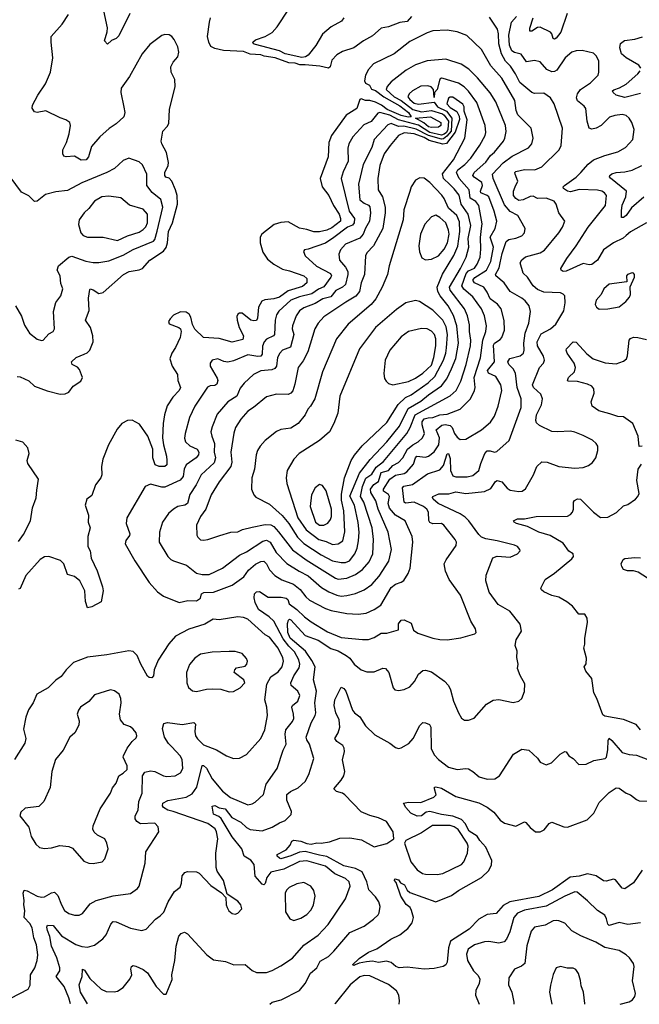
# Model space of a CAD drawing. Extents: x 1839239 to 1929705, y 762242 to 910352.
# Tile 27 of 256: x 1879832 to 1884156, y 762270 to 769142. Entities that reach past the tile are written whole.
import ezdxf

# ---------------------------------------------------------------- set-up
doc = ezdxf.new("R2010")
doc.units = 0

msp = doc.modelspace()

# ---------------------------------------------------------------- linework, layer by layer
at = {"layer": '0CON10XD'}
for points in [[(1880602, 769185), (1880525, 769029.2), (1880505, 769010), (1880473, 768997), (1880445, 768972.5), (1880423.3, 768995), (1880442.5, 769057.5), (1880445.8, 769085), (1880418.9, 769205)], [(1882094.5, 769155), (1882077.7, 769132.3), (1882005, 769092.2), (1881945, 769040.6), (1881898.4, 768961.6), (1881845.5, 768894.5), (1881826.8, 768883.2), (1881800.8, 768879.2), (1881685, 768903.4), (1881645.5, 768925.5), (1881478.2, 768968.2), (1881462.9, 768975), (1881458.6, 768985), (1881478.5, 769001.5), (1881546, 769024), (1881595, 769052.9), (1881628.2, 769091.8), (1881710.9, 769215)], [(1880875.2, 768035.2), (1880853.1, 768043.1), (1880844.6, 768055), (1880844.7, 768075), (1880867.5, 768125), (1880870, 768145), (1880855.7, 768215), (1880824.3, 768275), (1880819.8, 768295), (1880831.5, 768365), (1880862.2, 768397.8), (1880872.3, 768417.7), (1880878.7, 768515), (1880917.1, 768675), (1880914.2, 768724.2), (1880888.8, 768775), (1880886.4, 768813.6), (1880903.3, 768845), (1880935.9, 768884.1), (1880942.9, 768915), (1880935, 768953.3), (1880910, 769005), (1880894.6, 769024.6), (1880875, 769035.6), (1880845, 769038.9), (1880825, 769031.8), (1880740.5, 768969.5), (1880686.2, 768905), (1880597.8, 768745), (1880540.5, 768665), (1880537.5, 768635), (1880559.3, 768530.7), (1880566.5, 768495), (1880558.9, 768465), (1880505.6, 768415), (1880457.7, 768382.3), (1880392, 768325), (1880333.6, 768256.4), (1880312.5, 768185), (1880295.8, 768165), (1880262.1, 768162.1), (1880215, 768190), (1880155.8, 768185.8), (1880140.6, 768190.6), (1880132.9, 768205), (1880134.5, 768235), (1880160, 768285), (1880178.6, 768345), (1880185.8, 768405), (1880181.2, 768425), (1880154.3, 768444.3), (1880115, 768457.1), (1880015, 768506), (1879955, 768494), (1879935, 768498.8), (1879919.2, 768525), (1879922.5, 768545), (1879960, 768615), (1880013.5, 768695), (1880046.5, 768775), (1880063.1, 768875), (1880051.5, 768985), (1880053.1, 769025), (1880129.2, 769110.8), (1880172.1, 769177.9)], [(1880304.6, 762272.6), (1880256.1, 762355), (1880247.3, 762405), (1880268.7, 762465), (1880270, 762515), (1880285, 762508.6), (1880321.4, 762451.4), (1880401.2, 762375), (1880435, 762360), (1880492.3, 762357.7), (1880515, 762361.2), (1880555, 762386.7), (1880600, 762445), (1880614, 762475), (1880608.8, 762515), (1880613.3, 762535), (1880625, 762541.2), (1880643.6, 762536.4), (1880695, 762512.5), (1880725, 762490.5), (1880785, 762393.8), (1880835, 762340), (1880855, 762340), (1880895.6, 762444.4), (1880893.3, 762475), (1880914.6, 762575), (1880923.4, 762676.6), (1880941.8, 762745), (1880958, 762765), (1880982.7, 762772.7), (1881002.4, 762762.4), (1881137.5, 762615), (1881185, 762581.4), (1881268.3, 762568.3), (1881325.6, 762545.6), (1881405, 762548.8), (1881455, 762506), (1881485, 762491.4), (1881555, 762493.1), (1881595, 762507.1), (1881655, 762538.6), (1881735, 762593.1), (1881815, 762681.9), (1881915, 762752.2), (1881983.6, 762826.4), (1882104.6, 763005.4), (1882138.8, 763095), (1882131.8, 763125), (1882105, 763149.3), (1882031.9, 763181.9), (1881965, 763233.3), (1881835, 763271.1), (1881785, 763266.6), (1881676.2, 763213.8), (1881585, 763192.3), (1881555.9, 763155), (1881545, 763114.3), (1881535, 763104.4), (1881525, 763108.6), (1881474.5, 763165), (1881468.2, 763245), (1881445, 763275.4), (1881399.2, 763305), (1881381.3, 763355), (1881315, 763439.3), (1881237.5, 763567.5), (1881221.9, 763581.9), (1881185, 763598), (1881175.8, 763654.2), (1881195, 763658.9), (1881225, 763642), (1881265, 763634.1), (1881313.3, 763573.3), (1881375, 763541.8), (1881415, 763503.2), (1881440.1, 763490.1), (1881525, 763480.4), (1881594.5, 763505.5), (1881645, 763536.9), (1881685, 763552.9), (1881726.2, 763595), (1881730, 763615), (1881696.4, 763695), (1881695.6, 763734.4), (1881722, 763755), (1881775, 763781.8), (1881823.3, 763825), (1881850.5, 763875), (1881884.4, 763985), (1881855.6, 764085), (1881835.6, 764115), (1881831.1, 764135), (1881865.3, 764234.7), (1881894.6, 764285.4), (1881899.6, 764305), (1881892.2, 764375), (1881903.8, 764455), (1881882.2, 764535), (1881894.2, 764625), (1881870.8, 764670.8), (1881825.7, 764735.7), (1881720.2, 764825), (1881704.1, 764865.9), (1881702, 764928), (1881708.1, 764951.9), (1881715, 764957.5), (1881725, 764952.9), (1881825, 764844), (1881915, 764812.2), (1882002.6, 764752.6), (1882055, 764736.7), (1882109.4, 764705), (1882135.2, 764685.2), (1882166.7, 764645), (1882215, 764605.7), (1882255, 764590.8), (1882305, 764590), (1882365, 764616), (1882385, 764613.8), (1882407.5, 764585), (1882438.3, 764478.3), (1882450, 764465), (1882475, 764461.2), (1882515, 764468), (1882554.5, 764485.5), (1882586.7, 764523.3), (1882614.7, 764575.3), (1882645, 764601.1), (1882665, 764602.7), (1882705, 764590.5), (1882796.1, 764526.1), (1882825.4, 764495.4), (1882839.4, 764465), (1882858.6, 764385), (1882894.2, 764305), (1882915, 764266.7), (1882936.4, 764253.6), (1882965, 764253.8), (1883002.3, 764267.7), (1883090, 764365), (1883135, 764392.9), (1883175, 764398.6), (1883275, 764377.1), (1883315, 764385.8), (1883336.4, 764403.6), (1883355.7, 764454.3), (1883357, 764507), (1883323.8, 764565), (1883306.7, 764615), (1883311.2, 764645), (1883301.7, 764691.7), (1883304, 764735), (1883289.2, 764775), (1883295.7, 764814.3), (1883333.3, 764875), (1883324.1, 764924.1), (1883253.2, 765013.2), (1883171.4, 765061.4), (1883107.8, 765147.8), (1883084.4, 765225), (1883087.1, 765265), (1883133.3, 765386.7), (1883165, 765397.1), (1883255, 765392), (1883305.7, 765414.3), (1883323.3, 765435), (1883321.2, 765445), (1883306.7, 765465), (1883284.4, 765474.4), (1883165, 765505.6), (1883085, 765518.9), (1883055, 765530.5), (1883035, 765548.1), (1882966.7, 765645), (1882940.5, 765670.5), (1882905, 765692.9), (1882752.7, 765765), (1882717.8, 765795), (1882712.5, 765807.5), (1882716, 765815), (1882756.9, 765833.1), (1882826.8, 765833.2), (1882875, 765847.8), (1882945, 765834.7), (1883075, 765848.3), (1883120, 765870), (1883151.7, 765918.3), (1883165, 765926.7), (1883197.3, 765917.3), (1883233.4, 765873.4), (1883255, 765857.8), (1883315, 765849.2), (1883337.3, 765852.7), (1883361.2, 765868.8), (1883416.7, 765965), (1883440, 766025), (1883475.6, 766055.6), (1883513.3, 766055), (1883595, 766022.7), (1883705, 766013.1), (1883763.2, 766016.8), (1883800.3, 766029.7), (1883828.6, 766051.4), (1883851.4, 766085), (1883867.1, 766135), (1883865.7, 766165), (1883854.3, 766185), (1883828.1, 766208.1), (1883765, 766240), (1883705, 766264.4), (1883675, 766270), (1883585, 766265.4), (1883545, 766269.2), (1883459.3, 766309.3), (1883439.1, 766329.1), (1883434.7, 766345), (1883438.2, 766385), (1883472.9, 766455), (1883479.3, 766495), (1883468.5, 766528.5), (1883418.5, 766575), (1883409.4, 766595), (1883459.2, 766715), (1883487.1, 766745), (1883493.5, 766765), (1883487.3, 766795), (1883446.1, 766865), (1883442.8, 766895), (1883471.2, 766948.8), (1883535.9, 766984.1), (1883573.8, 767016.2), (1883628.8, 767111.2), (1883639.4, 767165), (1883635.6, 767215), (1883625, 767227.1), (1883605, 767235.5), (1883490.6, 767240.6), (1883445, 767258.1), (1883415.5, 767285), (1883374.6, 767344.6), (1883345, 767372.5), (1883325.5, 767445), (1883335, 767465.6), (1883362.3, 767487.7), (1883465, 767514.5), (1883495, 767533.5), (1883595.3, 767654.7), (1883620, 767695), (1883635.6, 767735.6), (1883595, 767794), (1883575.3, 767855.3), (1883560.6, 767875), (1883505, 767897.6), (1883445, 767893.9), (1883415, 767910.4), (1883395, 767907.7), (1883345, 767884.7), (1883315, 767881.2), (1883293.3, 767895), (1883278.8, 767915), (1883278.5, 767945), (1883290.5, 767975), (1883308.5, 768015), (1883288.5, 768065), (1883287.8, 768075), (1883295, 768083.1), (1883354.2, 768095.8), (1883426.6, 768093.4), (1883475, 768114.4), (1883595.7, 768235), (1883610, 768265), (1883620, 768385), (1883560.9, 768555), (1883536.9, 768596.9), (1883488.9, 768628.9), (1883425, 768627.8), (1883405, 768633.5), (1883322.2, 768705), (1883291.4, 768765), (1883257.2, 768817.2), (1883221.9, 768851.9), (1883194.3, 768904.3), (1883174.8, 768975), (1883173.3, 769043.3), (1883165.7, 769075.7), (1883109.5, 769159.5)], [(1882566.2, 769163.8), (1882535, 769130.4), (1882485, 769123.2), (1882405, 769092.5), (1882355, 769084.3), (1882295, 769028.6), (1882230.8, 768995), (1882164, 768945), (1882085, 768920), (1882045, 768896.9), (1882010.8, 768859.2), (1881997.6, 768812.4), (1881986.9, 768803.1), (1881927.3, 768817.3), (1881825, 768828), (1881786.4, 768826.4), (1881755, 768838.1), (1881710.5, 768840.5), (1881615, 768876.4), (1881538.4, 768888.4), (1881515, 768897.2), (1881441.6, 768901.6), (1881395, 768920.8), (1881255, 768927.5), (1881195, 768941.8), (1881166, 768956), (1881151.5, 768985), (1881143.3, 769025), (1881155.6, 769125), (1881164.6, 769155.4)], [(1884205, 767724.5), (1884095, 767661.5), (1884064.6, 767635.4), (1884042.6, 767617.4), (1883975, 767585.5), (1883904.8, 767535.3), (1883864.6, 767465), (1883825, 767433.3), (1883805, 767431.4), (1883765, 767440), (1883645, 767387.8), (1883625, 767386), (1883611.2, 767395), (1883608.8, 767405), (1883650, 767475), (1883716.2, 767565), (1883798.2, 767695), (1883920.8, 767845), (1883927.1, 767915), (1883913.6, 767933.6), (1883895, 767945.6), (1883863.1, 767953.1), (1883735, 767957.8), (1883675, 767940.5), (1883655, 767945.8), (1883627.1, 767965), (1883625.5, 767975), (1883633.3, 767985), (1883715, 768042.3), (1883748.5, 768075), (1883800, 768135), (1883835.3, 768164.7), (1883915, 768195.5), (1884005, 768220), (1884059.3, 768250.7), (1884111.4, 768305), (1884120, 768375), (1884104.3, 768424.3), (1884083.8, 768455), (1884064.2, 768474.2), (1884035, 768480.8), (1883985, 768474.2), (1883948.7, 768461.3), (1883890, 768405), (1883854.4, 768385.6), (1883825, 768378.6), (1883805.6, 768385.6), (1883791.2, 768435), (1883781.9, 768521.9), (1883769.8, 768539.8), (1883725, 768576), (1883717.1, 768597.1), (1883724.5, 768625), (1883744.7, 768655.3), (1883815, 768701.9), (1883867.5, 768755), (1883874.3, 768775), (1883874.4, 768855), (1883855, 768890), (1883835, 768908.6), (1883757.9, 768927.9), (1883715, 768925.6), (1883685, 768916.7), (1883638.9, 768875), (1883579.4, 768790.6), (1883565, 768780.4), (1883545, 768779.4), (1883511.1, 768795), (1883465, 768847.5), (1883425, 768858.5), (1883367.9, 768847.9), (1883330.8, 768900.8), (1883285, 768912.2), (1883266, 768926), (1883250.9, 768965), (1883245.5, 769035), (1883264, 769125), (1883299.2, 769165)], [(1883651.8, 769185), (1883608, 769055), (1883575, 769013.5), (1883565, 769007.5), (1883555, 769011.2), (1883544.5, 769044.5), (1883535, 769055.8), (1883465, 769090), (1883445, 769087.5), (1883405, 769061.9), (1883391.9, 769061.9), (1883392.4, 769082.4), (1883415.9, 769155)], [(1880186.1, 762272.7), (1880174.7, 762315), (1880143.8, 762393.8), (1880086.7, 762465), (1880111.5, 762505), (1880111.5, 762525), (1880092.6, 762595), (1880055.3, 762675), (1880043.7, 762743.7), (1880025.3, 762785), (1880022.1, 762807.9), (1880027.3, 762822.7), (1880065, 762820.8), (1880125, 762747.5), (1880225, 762687.5), (1880265, 762674.1), (1880305, 762670), (1880355, 762682.9), (1880413, 762727), (1880434.7, 762755.3), (1880469.3, 762830.7), (1880485, 762847.1), (1880505, 762846.7), (1880605, 762800.9), (1880684.2, 762785.8), (1880714.3, 762795.7), (1880780, 762865), (1880813, 762887), (1880837.2, 762912.8), (1880867.5, 762985), (1880913.4, 763056.6), (1880952.7, 763087.3), (1880962, 763115), (1880965, 763166.7), (1880985, 763191.2), (1881002.7, 763197.3), (1881065, 763194), (1881085, 763186), (1881165, 763100), (1881239.3, 763049.3), (1881270, 763015), (1881272.5, 762965), (1881280, 762945), (1881292.7, 762922.7), (1881313.9, 762903.9), (1881335, 762900), (1881355, 762906.7), (1881383, 762937), (1881376.2, 762965), (1881355, 762990), (1881280, 763040), (1881253.3, 763135), (1881209.2, 763199.2), (1881202.9, 763225), (1881201.5, 763325), (1881214.6, 763425), (1881205.9, 763475), (1881195.4, 763495), (1881145, 763531.1), (1880903.3, 763616.7), (1880865, 763624.3), (1880836.4, 763645), (1880828.2, 763655), (1880830.5, 763675), (1880865, 763692.4), (1880995, 763716.6), (1881035, 763738.2), (1881069, 763785), (1881105, 763937.1), (1881115, 763937.8), (1881135, 763919.4), (1881174.8, 763844.8), (1881248.1, 763758.1), (1881304.3, 763714.3), (1881425, 763663.3), (1881455, 763668.9), (1881475, 763680.6), (1881534.4, 763735), (1881552.9, 763807.1), (1881630, 763915), (1881670.8, 764045), (1881690.6, 764085), (1881684.8, 764155), (1881690, 764185), (1881736.9, 764245), (1881744.5, 764264.5), (1881743.9, 764295), (1881731.5, 764345), (1881735.7, 764355), (1881773.1, 764385), (1881786.4, 764425), (1881772.2, 764455), (1881726.9, 764495), (1881723.6, 764515), (1881745, 764561.9), (1881781.7, 764618.3), (1881785.9, 764645), (1881780, 764675), (1881750.1, 764730.1), (1881709.3, 764769.3), (1881670.9, 764820.9), (1881604.8, 764945), (1881572.8, 764975), (1881499.2, 765025), (1881474.3, 765075), (1881467.8, 765107.8), (1881470.9, 765135), (1881485, 765148.9), (1881505, 765150.9), (1881565, 765111.1), (1881657.3, 765112.7), (1881692, 765105), (1881702.5, 765095), (1881712, 765065), (1881766.3, 765026.3), (1881818.5, 764975), (1881865, 764939.6), (1881979.8, 764869.8), (1882075, 764829.6), (1882225, 764815.4), (1882265, 764817.1), (1882305, 764831.3), (1882355, 764859.6), (1882395, 764861.5), (1882476.1, 764883.9), (1882475.8, 764925), (1882495, 764950.8), (1882515, 764954.3), (1882565, 764930), (1882581.2, 764881.2), (1882609.5, 764859.5), (1882715.8, 764825.8), (1882765, 764816), (1882815.9, 764814.1), (1882910.9, 764829.1), (1883007.5, 764855), (1883016.4, 764866.4), (1883011.7, 764891.7), (1882979.2, 764945), (1882907.3, 765125), (1882828.6, 765235), (1882803.4, 765293.4), (1882794.3, 765345), (1882807.7, 765372.3), (1882877.8, 765472.2), (1882879.5, 765495), (1882871.9, 765515), (1882792.5, 765615), (1882775, 765625.4), (1882715, 765624.7), (1882694.1, 765634.1), (1882687.7, 765647.7), (1882684.6, 765705), (1882673.1, 765725), (1882649.1, 765745), (1882585, 765774.2), (1882525, 765768.9), (1882515.6, 765775), (1882502.3, 765875), (1882513.6, 765886.4), (1882572.5, 765897.5), (1882677.1, 765972.9), (1882765, 766001.1), (1882788.7, 766031.3), (1882815, 766112.5), (1882825, 766113.8), (1882835, 766078.6), (1882838, 765995), (1882855, 765958.8), (1882875, 765951.2), (1882955, 765951.1), (1882995, 765960.5), (1883036.5, 765995), (1883049.1, 766045), (1883077.8, 766115), (1883095, 766132.5), (1883115, 766133.6), (1883145, 766124.5), (1883161.7, 766128.3), (1883247.1, 766205), (1883330.4, 766435), (1883332.3, 766495), (1883303.1, 766575), (1883291.8, 766675), (1883275.4, 766705), (1883244.6, 766735), (1883238.8, 766755), (1883251.6, 766778.4), (1883325, 766797.2), (1883346.8, 766815), (1883352.6, 766835), (1883350.7, 766885), (1883358.9, 766955), (1883385.3, 767025), (1883395.4, 767104.6), (1883386.2, 767145), (1883359.4, 767179.4), (1883335, 767199.6), (1883255, 767244.5), (1883213.5, 767305), (1883154.4, 767355), (1883152.9, 767365), (1883178.5, 767411.5), (1883185.5, 767445.5), (1883198.8, 767511.2), (1883226.1, 767593.9), (1883245, 767607.9), (1883295, 767616.9), (1883335.9, 767634.1), (1883354.2, 767655), (1883358.6, 767685), (1883307.5, 767775), (1883255, 767804.1), (1883215, 767850.4), (1883135.2, 768035), (1883131.8, 768065), (1883205, 768143.2), (1883269.4, 768190.6), (1883382.4, 768247.6), (1883405, 768276.2), (1883415.5, 768315), (1883401.9, 768385), (1883308.9, 768478.9), (1883297.6, 768507.6), (1883288.3, 768578.3), (1883196.1, 768735), (1883120.6, 768820.6), (1883055, 768934.4), (1882951.9, 769031.9), (1882885, 769057.8), (1882815, 769068.2), (1882715, 769064.5), (1882675, 769050), (1882555, 768990), (1882445.8, 768905), (1882300.8, 768835), (1882265, 768795.8), (1882244.6, 768755.4), (1882237.3, 768715), (1882245, 768698.5), (1882273.1, 768685), (1882288.1, 768658.1), (1882315, 768649.2), (1882373.9, 768603.9), (1882485, 768540.4), (1882545.5, 768495), (1882564.5, 768465), (1882542.1, 768462.1), (1882495, 768474.1), (1882396.2, 768515), (1882356.7, 768546.7), (1882315, 768566.3), (1882275, 768577.3), (1882245, 768577.9), (1882215, 768590), (1882205, 768586.2), (1882185, 768523.2), (1882110.5, 768475), (1882007.9, 768335), (1881990.4, 768285), (1881983.8, 768185), (1881929.2, 768035), (1881941.8, 767975), (1881990, 767915), (1882021.7, 767845), (1882060.7, 767785), (1882071.7, 767755), (1882070.5, 767735), (1882010.6, 767689.4), (1881975, 767672.5), (1881925, 767661.2), (1881885, 767660.7), (1881835, 767678.7), (1881785, 767686.4), (1881705, 767730.4), (1881653.9, 767726.1), (1881608, 767712), (1881521.2, 767645), (1881510, 767625), (1881509.2, 767585), (1881529.3, 767519.3), (1881561.7, 767471.7), (1881605.6, 767435), (1881665, 767401.2), (1881715, 767390.6), (1881814.7, 767354.7), (1881835.6, 767335), (1881836.4, 767305), (1881805, 767279.7), (1881705, 767249.7), (1881645, 767206.2), (1881605, 767194), (1881542.9, 767187.1), (1881522.5, 767177.5), (1881498.7, 767135), (1881491.7, 767058.3), (1881485, 767043.3), (1881465, 767039.6), (1881445, 767046.2), (1881385, 767094.5), (1881365.5, 767094.5), (1881355, 767086.9), (1881348.2, 767071.8), (1881349.2, 767045), (1881363.5, 766995), (1881393.6, 766935), (1881389.8, 766910.2), (1881315, 766892.2), (1881225, 766916.9), (1881114.2, 766924.2), (1881053.3, 766983.3), (1881037.1, 767015), (1881027.5, 767065), (1881015, 767086.2), (1880995, 767102), (1880955, 767104.2), (1880905, 767079.2), (1880881.2, 767055), (1880871.2, 767035), (1880875, 767020), (1880943.3, 766995), (1880954.2, 766984.2), (1880960, 766965), (1880952.9, 766925), (1880920, 766855), (1880892.9, 766815), (1880881.1, 766775), (1880895.5, 766725), (1880932.5, 766665), (1880936.9, 766625), (1880953.3, 766575), (1880944.4, 766555), (1880901.3, 766508.7), (1880862, 766448), (1880843.1, 766385), (1880832.8, 766325), (1880829.7, 766225), (1880834.7, 766175), (1880857.3, 766095), (1880860, 766065), (1880858.1, 766035), (1880846.1, 766023.9), (1880805, 766023.1), (1880777.5, 766035), (1880761.3, 766085), (1880762.4, 766145), (1880725.8, 766235), (1880668.3, 766318.3), (1880616.1, 766346.1), (1880585, 766345.4), (1880545, 766323.3), (1880512.5, 766285), (1880451.2, 766175), (1880413.6, 766075), (1880403.3, 766025), (1880404.4, 765965), (1880398.1, 765945), (1880362, 765895), (1880335, 765822.5), (1880300, 765795), (1880290, 765755), (1880311.4, 765685), (1880310.8, 765635), (1880324, 765595), (1880308.6, 765535), (1880308, 765465), (1880324.4, 765434.4), (1880332.2, 765385), (1880371.9, 765295), (1880410.5, 765185), (1880415.5, 765155.5), (1880400, 765080), (1880335, 765044), (1880305, 765037.5), (1880290.6, 765080.6), (1880286.5, 765155), (1880251.1, 765225), (1880215, 765255.6), (1880165, 765271.2), (1880140, 765345), (1880117.9, 765367.9), (1880035, 765396.7), (1880005, 765393.1), (1879975.6, 765374.4), (1879875, 765262.5), (1879835, 765172.5), (1879825, 765167.5)], [(1884166, 768805), (1884152, 768825), (1884065, 768876.2), (1884032.5, 768905), (1884019.6, 768945), (1884024.6, 768975.4), (1884052.5, 768997.5), (1884125, 769007.3), (1884177.6, 769022.4)], [(1882195, 764993.7), (1882248.9, 765001.1), (1882305, 765025.5), (1882351.1, 765055), (1882425, 765178.5), (1882455, 765203.1), (1882495, 765215.7), (1882512.4, 765227.6), (1882542.9, 765277.1), (1882556.2, 765315), (1882575.5, 765495), (1882570.5, 765535), (1882521.1, 765645), (1882455, 765685.3), (1882413.6, 765733.6), (1882403, 765765), (1882413.3, 765815), (1882405, 765828.9), (1882371.2, 765851.2), (1882371.8, 765865), (1882414.9, 765935.1), (1882455, 765963.1), (1882515, 765975.2), (1882533.1, 765986.9), (1882580.2, 766039.8), (1882593.9, 766085), (1882602.5, 766095), (1882665, 766090), (1882685, 766095.4), (1882725, 766125.5), (1882755.9, 766175), (1882761.3, 766225), (1882739.2, 766280.8), (1882777, 766313), (1882802, 766318), (1882835, 766309.2), (1882850.3, 766295), (1882866.3, 766255), (1882885, 766228.2), (1882905, 766213.3), (1882945, 766213.6), (1883055, 766280), (1883116.4, 766333.6), (1883146.2, 766375), (1883170.8, 766445), (1883195.8, 766554.2), (1883188.4, 766595), (1883155, 766652.5), (1883104.5, 766675), (1883095.4, 766695), (1883145.2, 766755), (1883138.4, 766871.6), (1883146.4, 766885), (1883185, 766909.5), (1883196, 766924), (1883214, 766975), (1883213.9, 767043.9), (1883190.8, 767125), (1883167.4, 767157.4), (1883114.5, 767195), (1883095, 767240), (1883070, 767275), (1883006.8, 767305), (1882994.2, 767325), (1883007.3, 767342.7), (1883090.2, 767395), (1883120.7, 767455), (1883138.3, 767555), (1883116.2, 767625), (1883150, 767685), (1883160.6, 767735), (1883142.9, 767805), (1883106.9, 767905), (1883095, 767916.3), (1883048.8, 767935), (1883046.5, 767945), (1883061.6, 767985), (1883055.9, 768005), (1883002.6, 768042.6), (1882994.7, 768055), (1883003.4, 768075), (1883085, 768148.5), (1883118.2, 768195), (1883145, 768218.8), (1883207.1, 768295), (1883217.7, 768315), (1883227.6, 768362.4), (1883222.3, 768405), (1883155, 768570), (1883115, 768632.7), (1883026.8, 768736.8), (1882966.6, 768796.6), (1882911.7, 768831.7), (1882805, 768867.1), (1882675.3, 768854.7), (1882595, 768826.4), (1882529.4, 768790.6), (1882425, 768707.5), (1882396.9, 768675), (1882390.4, 768655), (1882444.4, 768605), (1882495, 768579.1), (1882575, 768515.7), (1882635, 768498.1), (1882705, 768507.7), (1882782.7, 768485), (1882795, 768475.5), (1882824.3, 768435), (1882819.6, 768375), (1882810.6, 768355), (1882795, 768342.4), (1882775, 768336.7), (1882695.2, 768354.8), (1882615, 768406.5), (1882475, 768443.8), (1882415.7, 768475), (1882345, 768494.2), (1882331, 768489), (1882285, 768431.5), (1882232.5, 768407.5), (1882157.9, 768325), (1882129.6, 768275), (1882121.1, 768245), (1882124.6, 768155), (1882089.4, 768080.6), (1882075.3, 768035), (1882131.5, 767805), (1882169.1, 767755), (1882165.8, 767725), (1882155, 767708.9), (1882119.1, 767695), (1882025, 767621), (1881965, 767583.4), (1881845, 767541.2), (1881820, 767535), (1881812.5, 767525), (1881823.8, 767495), (1881903.1, 767423.1), (1882000.3, 767370.3), (1882008, 767355), (1882004, 767345), (1881955, 767277.1), (1881917.5, 767262.5), (1881870.1, 767229.9), (1881785, 767208.4), (1881724.5, 767185), (1881641.1, 767108.9), (1881625, 767082.5), (1881614.8, 767045.2), (1881610.4, 766945), (1881602.2, 766935), (1881555, 766913.1), (1881538.2, 766895), (1881526.4, 766863.6), (1881523.2, 766806.8), (1881515.5, 766794.5), (1881495, 766791.2), (1881425, 766802.4), (1881325, 766760.8), (1881285, 766752.7), (1881256.4, 766756.4), (1881215, 766775.6), (1881174.2, 766765), (1881161.4, 766745), (1881161.4, 766725), (1881210.4, 766640.4), (1881213.8, 766625), (1881207.7, 766597.7), (1881195, 766588.5), (1881162, 766588), (1881142.2, 766577.8), (1881053.6, 766445), (1881016.4, 766365), (1880986.5, 766255), (1880982, 766222), (1880989.4, 766195), (1881019.1, 766169.1), (1881070, 766145), (1881083.3, 766125), (1881080.5, 766105), (1881063.6, 766085), (1880994.7, 766035), (1880979.7, 766005), (1880972.7, 765955), (1880951.2, 765928.8), (1880845, 765879.6), (1880825, 765879.6), (1880745, 765900), (1880708.8, 765885), (1880580.6, 765665), (1880574.5, 765625.5), (1880601.1, 765555), (1880598.7, 765541.3), (1880573.2, 765506.8), (1880569.2, 765485), (1880635.5, 765365.5), (1880735, 765213.8), (1880795, 765148.8), (1880835, 765118.8), (1880945, 765075.7), (1881005, 765088.6), (1881065, 765086.2), (1881093.3, 765105), (1881101.2, 765135), (1881116.7, 765145), (1881185, 765147.6), (1881315, 765194.7), (1881395.5, 765254.5), (1881429.6, 765300.4), (1881478.2, 765341.8), (1881515, 765361.6), (1881535, 765363.1), (1881554.5, 765344.5), (1881575, 765302.5), (1881612.8, 765262.8), (1881662.4, 765232.4), (1881742.2, 765202.2), (1881790.4, 765165), (1881828, 765115), (1881855, 765090.8), (1881965, 765032.4), (1882005, 765019.1), (1882115, 764996.9), (1882195, 764993.7)], [(1884165, 768626.5), (1884055, 768598.8), (1883994.8, 768614.8), (1883972.2, 768635), (1883969.4, 768645), (1883977.4, 768652.6), (1884017, 768667), (1884065, 768692.9), (1884145.6, 768765), (1884161.9, 768785)], [(1882075, 765119.4), (1882115, 765123.6), (1882175, 765137.5), (1882235, 765162.3), (1882289.6, 765200.4), (1882341.1, 765258.9), (1882408, 765362), (1882426.9, 765445), (1882402.8, 765565), (1882332.6, 765725), (1882316.5, 765785), (1882281.5, 765841.5), (1882279.9, 765865), (1882302.5, 765897.5), (1882335, 765918.2), (1882355, 765981.1), (1882405, 765994.9), (1882435, 766031.5), (1882475, 766051.4), (1882506.2, 766085), (1882538.2, 766145), (1882575, 766175.2), (1882613.4, 766196.6), (1882641.8, 766225), (1882655.9, 766255), (1882639.7, 766315), (1882640.9, 766335), (1882655, 766357.5), (1882682.7, 766362.7), (1882715, 766367), (1882765, 766384.1), (1882815, 766388.6), (1882905, 766423.1), (1882978.5, 766495), (1883006.1, 766555), (1883009.7, 766575), (1883003.9, 766645), (1883048.3, 766781.7), (1883062.9, 766905), (1883084.7, 766965), (1883089.4, 767005), (1883075.3, 767075), (1883055.3, 767125), (1882995, 767208.9), (1882931.1, 767261.1), (1882917.7, 767285), (1882948.7, 767371.3), (1882965, 767388.7), (1883005, 767408.6), (1883025, 767437.1), (1883045.7, 767485), (1883050.8, 767540.8), (1883047.2, 767622.8), (1883055.6, 767685), (1883058.3, 767718.3), (1883035, 767845.6), (1883015, 767873.5), (1882976.5, 767896.6), (1882969.2, 767955), (1882898.6, 768035), (1882879.4, 768075), (1882888.8, 768095), (1882939.4, 768130.6), (1882980.9, 768175), (1883043.2, 768266.8), (1883079.6, 768335), (1883083.9, 768356.1), (1883080, 768405), (1883022.7, 768565), (1882965, 768644.6), (1882934.1, 768674.1), (1882895, 768698.4), (1882787, 768733), (1882775, 768734.2), (1882765, 768727.5), (1882745, 768656.2), (1882726.7, 768633.3), (1882725, 768600), (1882720, 768655), (1882703.3, 768673.3), (1882681.2, 768681.2), (1882631.2, 768678.8), (1882573.5, 768645), (1882550, 768625), (1882540.5, 768605), (1882554.3, 768585), (1882585, 768560), (1882615, 768553.3), (1882725, 768566.2), (1882746.5, 768535), (1882810.4, 768505), (1882848, 768455), (1882843.6, 768365), (1882811.7, 768328.3), (1882788.5, 768311.5), (1882775, 768309.4), (1882685, 768332.9), (1882599.3, 768379.3), (1882511.9, 768398.1), (1882475, 768397.7), (1882425, 768418.9), (1882400.5, 768409.5), (1882306.7, 768305), (1882288.8, 768251.2), (1882229.1, 768130.9), (1882195.9, 767995), (1882204.6, 767885), (1882235, 767861.3), (1882265, 767846.9), (1882275, 767835.6), (1882279.3, 767795), (1882272.1, 767735), (1882245, 767688.2), (1882229.2, 767645), (1882205, 767618), (1882105, 767576.7), (1882070.8, 767535), (1882058.8, 767505), (1882063.6, 767465), (1882106.2, 767416.2), (1882121, 767385), (1882121.9, 767365), (1882104.7, 767295), (1882085, 767276.4), (1882038.6, 767251.4), (1882003.1, 767206.9), (1881946.7, 767195), (1881895, 767161.7), (1881815, 767131.4), (1881785, 767110.7), (1881760.9, 767075), (1881736.4, 767005), (1881734.6, 766985), (1881744.6, 766945), (1881722.4, 766857.6), (1881665.7, 766835), (1881646.5, 766815), (1881631.5, 766785), (1881623.8, 766725), (1881612.8, 766707.2), (1881591.3, 766698.7), (1881515, 766690.8), (1881464.2, 766665.8), (1881398.9, 766605), (1881369.9, 766570.1), (1881347.9, 766515), (1881284.7, 766475.3), (1881210.6, 766389.4), (1881175, 766301.2), (1881167.1, 766265), (1881172.2, 766235), (1881191.9, 766185), (1881188.9, 766125), (1881197.5, 766085), (1881189.9, 766050.1), (1881098.8, 765965), (1881063.5, 765895), (1881020.6, 765829.4), (1881002.7, 765765), (1880985, 765753.9), (1880936, 765744), (1880905, 765725.5), (1880871.1, 765695), (1880827.9, 765635), (1880807.5, 765565), (1880805.6, 765495), (1880866.8, 765396.8), (1880885.8, 765375.8), (1880905, 765365.4), (1880995.2, 765335.2), (1881065, 765279.1), (1881105, 765270), (1881155, 765270.5), (1881246.4, 765313.6), (1881365.8, 765404.2), (1881415, 765428.9), (1881527.9, 765502.1), (1881555, 765510), (1881581.1, 765495), (1881622.6, 765422.6), (1881697.2, 765347.2), (1881782.3, 765292.3), (1881845, 765261.8), (1881938.8, 765178.8), (1881988.5, 765148.5), (1882045.2, 765125.2), (1882075, 765119.4)], [(1882055, 765237.2), (1882115, 765244.7), (1882175, 765269.1), (1882224.6, 765305), (1882271.7, 765358.3), (1882295.9, 765415), (1882300.3, 765515), (1882291.6, 765595), (1882234, 765775), (1882210.4, 765815), (1882224.6, 765885), (1882248.2, 765941.8), (1882290.1, 765969.9), (1882319.9, 766020.1), (1882371.6, 766058.4), (1882532.7, 766255), (1882557, 766295), (1882591.6, 766385), (1882836.2, 766516.2), (1882876.8, 766555), (1882911, 766619), (1882947.3, 766735), (1882976.8, 766865), (1882980.2, 766905), (1882971.3, 766965), (1882971.9, 767011.9), (1882957.9, 767075), (1882935.3, 767125), (1882836.8, 767255), (1882832.2, 767275), (1882908.8, 767405), (1882947.3, 767485), (1882965.2, 767555), (1882961.2, 767615), (1882979.6, 767705), (1882961.9, 767785), (1882913.2, 767855), (1882898, 767918), (1882865, 767962.4), (1882833, 767993), (1882789.2, 768035), (1882783.1, 768066.9), (1882859.4, 768165), (1882937.3, 768315), (1882953.5, 768443.5), (1882932.5, 768505), (1882933.5, 768535), (1882925, 768553.6), (1882855, 768600.8), (1882835, 768602.3), (1882825, 768593.6), (1882811.6, 768555), (1882835, 768529.7), (1882881.5, 768501.5), (1882899, 768469), (1882901.4, 768445), (1882871.7, 768358.3), (1882811.2, 768278.8), (1882785, 768273.5), (1882689, 768299), (1882655, 768320.5), (1882585, 768345.5), (1882515, 768352), (1882476.4, 768335), (1882416.2, 768265), (1882375, 768205.5), (1882345.3, 768125), (1882331.4, 768035), (1882333.1, 767955), (1882364.5, 767905), (1882382.7, 767835), (1882382.4, 767795), (1882365.3, 767685.3), (1882300.4, 767565), (1882255.5, 767515), (1882245.5, 767495), (1882239.3, 767365), (1882216, 767305), (1882202.9, 767245), (1882178.1, 767211.9), (1882108.2, 767171.8), (1881955, 767067.3), (1881915.6, 767025), (1881892.7, 766985), (1881842.9, 766825), (1881809.4, 766760.6), (1881775.9, 766714.1), (1881752.6, 766597.4), (1881737.3, 766552.7), (1881725, 766536), (1881705, 766526), (1881625, 766528.9), (1881555, 766511.1), (1881462.9, 766435), (1881425, 766411.1), (1881375, 766354.3), (1881338.5, 766295), (1881325.7, 766255.7), (1881305.4, 766125), (1881311.8, 766055), (1881305.8, 766024.2), (1881224.1, 765915.9), (1881168.9, 765825), (1881131.9, 765725), (1881095, 765676), (1881065.7, 765615), (1881068, 765545), (1881075, 765530), (1881095, 765512.5), (1881115, 765508.8), (1881145, 765514.3), (1881227.9, 765542.1), (1881305, 765565.6), (1881355, 765567.1), (1881386.2, 765583.8), (1881455, 765601.5), (1881545, 765620), (1881585, 765617.6), (1881605, 765605.3), (1881638.3, 765568.3), (1881735, 765441.6), (1881831.7, 765371.7), (1882035, 765243.4), (1882055, 765237.2)], [(1882705, 768390), (1882685, 768394.9), (1882651.9, 768421.9), (1882594, 768455), (1882699.1, 768465), (1882771.4, 768425), (1882772, 768405), (1882755, 768393.3), (1882705, 768390)], [(1879985, 766904.2), (1879995, 766906.2), (1880035, 766950), (1880065, 766966.2), (1880076, 766985), (1880067.5, 767105), (1880085, 767167.5), (1880118.6, 767215), (1880134, 767265), (1880120, 767300), (1880114.6, 767355), (1880094.5, 767395), (1880102.9, 767425), (1880175.3, 767484.7), (1880195, 767490.8), (1880295, 767457.7), (1880345, 767448), (1880385, 767447.6), (1880455, 767458.7), (1880555, 767499.6), (1880625, 767538.4), (1880765, 767595.6), (1880775, 767608), (1880792.5, 767667.5), (1880830.9, 767835), (1880818, 767888), (1880755.8, 767935.8), (1880718.9, 767985), (1880719.6, 768065), (1880688.9, 768128.9), (1880665, 768150), (1880595, 768176.2), (1880555, 768160), (1880495, 768102.9), (1880441.2, 768075), (1880265, 768004.6), (1880165, 767949.6), (1880085, 767940.5), (1880012.5, 767922.5), (1879955, 767876.7), (1879935, 767872.9), (1879895, 767912.5), (1879845, 767938.6), (1879765.6, 768045)], [(1884031.1, 767808.9), (1884035, 767848.6), (1884061.5, 767905), (1884065.5, 767945), (1883955, 768037.1), (1883948.1, 768045), (1883951.1, 768055), (1883965, 768066.1), (1883994.7, 768075.3), (1884055, 768079.6), (1884105, 768091.8), (1884173.3, 768125)], [(1879815, 766651.2), (1879835, 766650), (1879895, 766620.8), (1879936.7, 766585), (1880025, 766551.9), (1880115, 766527.8), (1880149.1, 766530.9), (1880175, 766542), (1880205, 766583.8), (1880259.7, 766620.3), (1880271.2, 766645), (1880250.5, 766700.5), (1880235, 766716.2), (1880199.2, 766735), (1880193.6, 766755), (1880226, 766785), (1880282.6, 766807.4), (1880303, 766817), (1880321.2, 766835), (1880345.7, 766895), (1880343.5, 766935), (1880327.3, 766995), (1880290.6, 767045), (1880316.8, 767113.2), (1880312.4, 767197.6), (1880320.6, 767259.4), (1880325, 767263.8), (1880345, 767257.8), (1880385, 767232.2), (1880415, 767238.1), (1880557.1, 767365), (1880595.3, 767384.7), (1880665, 767395.4), (1880688.5, 767405), (1880740, 767465), (1880835, 767527.6), (1880855, 767553.1), (1880864.3, 767585), (1880871.5, 767665), (1880898.5, 767725), (1880933.7, 767855), (1880930.3, 767915), (1880920.3, 767955), (1880895, 768015.6), (1880875.2, 768035.2)], [(1882075, 765354.2), (1882105, 765354.2), (1882133.6, 765366.4), (1882170.7, 765415), (1882186, 765454), (1882196, 765504), (1882200.5, 765565), (1882193.4, 765633.4), (1882167.9, 765755), (1882136, 765816), (1882202.7, 765977.3), (1882278, 766072), (1882393.2, 766196.8), (1882481.6, 766305), (1882542.4, 766427.6), (1882630.3, 766479.7), (1882684.7, 766525), (1882775, 766585.8), (1882813.2, 766635), (1882844.6, 766704.6), (1882875, 766777.5), (1882895.2, 766885), (1882883.4, 767005), (1882858.6, 767078.6), (1882821.6, 767145), (1882766.2, 767215), (1882750.9, 767245), (1882745.4, 767275), (1882783.2, 767366.8), (1882862.6, 767497.4), (1882888.6, 767561.4), (1882903.3, 767665), (1882901.3, 767731.3), (1882882.7, 767775), (1882825, 767827.5), (1882794.5, 767894.5), (1882777.8, 767917.8), (1882693.6, 768005), (1882655, 768035.6), (1882625, 768039.4), (1882595, 768022), (1882563.1, 767975), (1882554.2, 767944.2), (1882512.5, 767815), (1882507.7, 767745), (1882411.5, 767425), (1882398.5, 767365), (1882360.5, 767275), (1882316.2, 767195), (1882285.7, 767154.3), (1882125, 767016.7), (1882042.7, 766915), (1881944.5, 766685), (1881890.9, 766495), (1881861.9, 766445), (1881842.2, 766425), (1881824.5, 766385), (1881776.2, 766323.8), (1881725, 766292.2), (1881655, 766281.9), (1881625, 766268.6), (1881544.5, 766205.5), (1881510.8, 766165), (1881491.9, 766135), (1881483.1, 766105), (1881470.5, 766005), (1881452.2, 765945), (1881450, 765865), (1881465.6, 765825.6), (1881480.7, 765810.7), (1881575, 765761.5), (1881662.8, 765682.8), (1881711.4, 765625), (1881771.6, 765531.6), (1881815, 765486.2), (1881935, 765407.2), (1882015, 765366.4), (1882075, 765354.2)], [(1880515, 767600.8), (1880585, 767634.6), (1880665, 767658.7), (1880695, 767677.7), (1880712.5, 767697.5), (1880724.2, 767725), (1880724.6, 767785), (1880695, 767819.1), (1880597.8, 767847.8), (1880538.3, 767898.3), (1880455, 767910), (1880405, 767906.2), (1880355, 767875.7), (1880315.6, 767825), (1880282.5, 767795), (1880246.2, 767745), (1880242.7, 767712.7), (1880259.2, 767655), (1880275, 767637.1), (1880305, 767623.5), (1880415, 767623.5), (1880515, 767600.8)], [(1884187.5, 767902.5), (1884100.5, 767829.5), (1884065, 767774.7), (1884045, 767761.8), (1884031.5, 767761.5), (1884031.1, 767808.9)], [(1882665, 767466), (1882705, 767471.9), (1882755, 767493.1), (1882795, 767539.6), (1882817.5, 767585), (1882828.3, 767645), (1882825, 767672.5), (1882805, 767724.4), (1882765, 767762.2), (1882735, 767778.1), (1882705, 767765.8), (1882658.5, 767715), (1882629.1, 767645), (1882616.5, 767565), (1882622.2, 767522.2), (1882639.1, 767479.1), (1882665, 767466)], [(1883875, 767122), (1883935, 767124.2), (1884015, 767137.1), (1884061.2, 767175), (1884086.2, 767205), (1884093.8, 767225), (1884093, 767277), (1884123.3, 767345), (1884122.5, 767365), (1884115, 767372.5), (1884105, 767376.2), (1884073.3, 767365), (1884067.5, 767355), (1884068.3, 767311.7), (1883945, 767297.5), (1883908, 767265), (1883889.2, 767225), (1883854, 767185), (1883848.8, 767155), (1883855.9, 767135.9), (1883875, 767122)], [(1879802, 767145), (1879845, 767073.3), (1879865, 767010), (1879901.2, 766955), (1879955, 766911.9), (1879985, 766904.2)], [(1882015, 765480), (1882055, 765484), (1882086.2, 765505), (1882101.2, 765568.8), (1882093.6, 765713.6), (1882078.3, 765788.3), (1882078.1, 765831.9), (1882099.8, 765945), (1882144.7, 766065.3), (1882167.6, 766102.4), (1882221.9, 766168.1), (1882395, 766331.8), (1882472.5, 766457.5), (1882523.8, 766506.2), (1882565, 766524.8), (1882681.8, 766608.2), (1882728.7, 766651.3), (1882790.2, 766765), (1882806.5, 766815), (1882811, 766851), (1882818.5, 766945), (1882807.9, 766997.9), (1882785, 767046.2), (1882715, 767114.6), (1882621.2, 767175), (1882595, 767182.9), (1882526.7, 767165), (1882460.8, 767119.2), (1882315.6, 766995), (1882203.3, 766845), (1882066.4, 766515), (1882051.5, 766395), (1882025.4, 766324.6), (1881994.5, 766265.5), (1881924, 766205), (1881782, 766115), (1881744.3, 766075), (1881698.1, 765995), (1881692.2, 765945), (1881696.7, 765905), (1881773.1, 765665), (1881831.2, 765581.2), (1881920, 765515), (1881971.4, 765501.4), (1882015, 765480)], [(1882435, 766594.4), (1882545, 766618), (1882595, 766641.4), (1882645.4, 766675), (1882705, 766730.8), (1882721.7, 766785), (1882735.2, 766865), (1882736.6, 766915), (1882727.5, 766945), (1882705, 766969.1), (1882675, 766983.8), (1882635, 766987.1), (1882545, 766965.5), (1882495, 766928.1), (1882414.7, 766835.3), (1882382.9, 766765), (1882373.3, 766673.3), (1882378.6, 766638.6), (1882389.7, 766619.7), (1882405, 766604), (1882435, 766594.4)], [(1884175, 766166.7), (1884155, 766162.5), (1884147.1, 766235), (1884111.4, 766325), (1884045, 766369.5), (1884005, 766373.8), (1883951.2, 766391.2), (1883872.2, 766412.2), (1883826.2, 766445), (1883820.8, 766475), (1883841.8, 766535), (1883838.1, 766565), (1883823.8, 766583.8), (1883795, 766599.2), (1883725, 766617.3), (1883658.3, 766618.3), (1883654.5, 766625), (1883661.5, 766645), (1883704.2, 766685), (1883710.6, 766715), (1883701.9, 766745), (1883651.2, 766815), (1883644.4, 766835), (1883647.5, 766845), (1883695, 766893.3), (1883715, 766891.8), (1883789.1, 766809.1), (1883833.8, 766775), (1883917, 766747), (1883995, 766740.6), (1884045, 766758), (1884066.2, 766775), (1884074, 766796), (1884084.2, 766905), (1884093.5, 766916.5), (1884115, 766925.6), (1884145.7, 766924.3), (1884205, 766911.4)], [(1879825, 765500.8), (1879859.8, 765550.2), (1879907.5, 765645), (1879921.2, 765735), (1879946.8, 765805), (1879952.3, 765857.7), (1879964.4, 765935), (1879889.5, 766045), (1879885.5, 766065), (1879898.1, 766115), (1879889.2, 766155), (1879853.2, 766193.2), (1879805, 766207.1)], [(1884165, 764186.7), (1884134.1, 764224.1), (1884045, 764258.6), (1883915, 764281.2), (1883901.2, 764291.2), (1883860, 764405), (1883838.8, 764445), (1883824.3, 764545), (1883782.5, 764595), (1883770, 764625), (1883785.9, 764645.9), (1883786.2, 764685), (1883767.5, 764755), (1883776.1, 764783.9), (1883776, 764825), (1883793.5, 764935), (1883791.1, 764965), (1883775, 764993.8), (1883733.2, 764993.2), (1883688.9, 765048.9), (1883649.1, 765079.1), (1883595, 765111.5), (1883545, 765122.7), (1883490.2, 765150.2), (1883472.7, 765162.7), (1883469.2, 765175), (1883500, 765235), (1883565, 765279.4), (1883685, 765379.2), (1883697.5, 765395), (1883695, 765413.3), (1883663.3, 765433.3), (1883625, 765489.5), (1883533, 765543), (1883455, 765566.3), (1883375, 765604.6), (1883298.8, 765625), (1883282, 765635), (1883278.8, 765645), (1883305, 765658.5), (1883355, 765659.1), (1883435, 765673.8), (1883655, 765677.8), (1883675, 765688.1), (1883690, 765705), (1883696.2, 765725), (1883695.4, 765775), (1883703.4, 765786.6), (1883725, 765797.6), (1883745, 765795.3), (1883755, 765787.7), (1883835.8, 765705), (1883885, 765668.9), (1883935, 765670.6), (1883996.6, 765703.4), (1884045, 765750), (1884075, 765757.5), (1884130, 765795), (1884146.2, 765815), (1884153.6, 765836.4), (1884137.5, 765925), (1884148.6, 766005), (1884170.3, 766039.7)], [(1881955, 765613.6), (1881981.5, 765628.5), (1882001.2, 765655), (1882007.7, 765675), (1882008.5, 765725), (1881970.5, 765855), (1881945, 765891.2), (1881925, 765898), (1881895, 765874), (1881868.5, 765825), (1881858.8, 765745), (1881895.5, 765635), (1881925, 765614.3), (1881955, 765613.6)], [(1884213.8, 765243.8), (1884147.2, 765287.2), (1884115.3, 765295.3), (1884072.5, 765295), (1884046.2, 765305), (1884033.3, 765325), (1884030, 765345), (1884043.3, 765375), (1884055, 765381.2), (1884125, 765389.2), (1884165, 765386.9)], [(1879708.5, 762281.5), (1879891.2, 762375), (1879905.6, 762404.4), (1879906.9, 762475), (1879937.8, 762525), (1879954.5, 762575), (1879959.1, 762615), (1879949.6, 762685), (1879930.4, 762735), (1879920, 762805), (1879904.1, 762834.1), (1879863.5, 762875), (1879868.8, 762925), (1879860.8, 762965), (1879863.8, 762995), (1879856.9, 763045), (1879864.1, 763065.9), (1879885, 763063.3), (1879954.8, 763024.8), (1879985, 763017.8), (1880005, 763020), (1880055, 763048.9), (1880075, 763052.5), (1880098.5, 763028.5), (1880123.6, 762963.6), (1880146.1, 762926.1), (1880175, 762903.3), (1880215, 762892.2), (1880247.3, 762892.7), (1880271.2, 762905), (1880325, 762970.8), (1880365, 762994.5), (1880485, 763028.1), (1880605, 763044.3), (1880655, 763078.6), (1880666.5, 763095), (1880706.7, 763255), (1880713.1, 763335), (1880804.2, 763475), (1880799.1, 763509.1), (1880775.5, 763535.5), (1880675, 763529.4), (1880650, 763545), (1880637.5, 763565), (1880638.6, 763585), (1880659.1, 763625), (1880663.9, 763686.1), (1880686.4, 763745), (1880688.5, 763865), (1880705, 763890.6), (1880745, 763899.5), (1880776.2, 763896.2), (1880835, 763865.8), (1880859.7, 763859.7), (1880917.5, 763865), (1880955, 763885.6), (1880971.2, 763915), (1880965, 763978), (1880952.2, 764005), (1880895, 764067.1), (1880870.5, 764090.5), (1880841.8, 764135), (1880827.9, 764195), (1880839.1, 764230.9), (1880863.6, 764236.4), (1880965, 764222.9), (1881047, 764237), (1881060, 764225), (1881053.3, 764175), (1881058.9, 764145), (1881072.9, 764122.9), (1881115, 764080.9), (1881205.3, 764045.3), (1881275, 764004.3), (1881325, 763985.8), (1881365, 763987.5), (1881415.5, 764014.5), (1881515, 764126), (1881543.6, 764185), (1881561.1, 764285), (1881557.3, 764345), (1881543.8, 764395), (1881555.9, 764505), (1881583.8, 764555), (1881635, 764591.5), (1881663.8, 764625), (1881672.5, 764665), (1881667.8, 764687.8), (1881635.8, 764755), (1881575, 764832.5), (1881545, 764849.1), (1881425, 764958.5), (1881395, 764971.1), (1881355, 764973.8), (1881225, 764953.8), (1881182, 764958), (1881125, 764922.5), (1881012.2, 764887.8), (1880919.4, 764840.6), (1880872.2, 764785), (1880798.9, 764671.1), (1880770.9, 764605), (1880765, 764563.3), (1880755, 764550), (1880735, 764551.9), (1880725, 764560.8), (1880677.5, 764645), (1880652.9, 764705), (1880625, 764733.8), (1880595, 764737.5), (1880439.5, 764709.5), (1880305, 764692.2), (1880208.8, 764655), (1880157.5, 764605), (1880122.4, 764557.6), (1880085, 764532), (1880030, 764480), (1879952, 764435), (1879926.2, 764373.8), (1879894, 764325), (1879874.2, 764275), (1879858.3, 764191.7), (1879874.1, 764125), (1879867.9, 764092.1), (1879795, 763980)], [(1881295, 764451.4), (1881325, 764454.3), (1881370.6, 764479.4), (1881404.2, 764515), (1881395.8, 764535), (1881329.1, 764585), (1881332.7, 764605), (1881345, 764617.5), (1881405, 764631.1), (1881417.5, 764645), (1881420.8, 764665), (1881414.3, 764684.3), (1881385, 764719.2), (1881335, 764732.5), (1881295, 764732.5), (1881175, 764727.8), (1881095, 764714.4), (1881053.7, 764686.3), (1881017.2, 764642.8), (1880996.7, 764585), (1880998, 764515), (1881011.2, 764481.2), (1881038.8, 764458.8), (1881065, 764452.5), (1881135, 764470), (1881175, 764471.4), (1881235, 764468.9), (1881295, 764451.4)], [(1880345, 763254), (1880407.5, 763265), (1880426.7, 763285), (1880450, 763355), (1880441.2, 763395), (1880425.8, 763425.8), (1880375, 763451.2), (1880351.2, 763471.2), (1880342.7, 763492.7), (1880345.6, 763515), (1880392.7, 763635), (1880465.5, 763744.5), (1880479.8, 763780.2), (1880506, 763814), (1880523.1, 763865), (1880555, 763882.5), (1880581.3, 763908.7), (1880582.6, 763935), (1880554.4, 763995), (1880555.6, 764005), (1880582.4, 764057.6), (1880617.5, 764105), (1880645, 764129.4), (1880650.3, 764145), (1880645.2, 764165.2), (1880625, 764190.9), (1880605, 764206.4), (1880562.2, 764222.2), (1880535.8, 764255), (1880528.6, 764295), (1880540, 764375), (1880538.8, 764405), (1880525.8, 764435.8), (1880495, 764458.8), (1880465, 764464), (1880355, 764431.2), (1880315, 764383.8), (1880256.2, 764345), (1880243, 764323), (1880234.2, 764295), (1880247.7, 764247.7), (1880245, 764217.5), (1880216, 764165), (1880183.1, 764135), (1880135, 764044), (1880081.5, 763978.5), (1880055.6, 763895), (1880045.7, 763784.3), (1880000, 763685), (1879965, 763651.2), (1879870, 763640), (1879839.3, 763610.7), (1879833.3, 763585), (1879896.1, 763506.1), (1879911.7, 763441.7), (1879945, 763388.8), (1879971.2, 763365), (1880005, 763357.1), (1880055, 763362.9), (1880111.9, 763378.1), (1880175, 763371.4), (1880199.7, 763359.7), (1880279.5, 763269.5), (1880315, 763256.2), (1880345, 763254)], [(1881577.5, 762271.8), (1881595, 762285.4), (1881657.4, 762302.6), (1881785, 762365.6), (1881824.7, 762415.3), (1881862.6, 762487.4), (1881906.1, 762525), (1881928.2, 762571.8), (1881987.1, 762605), (1882025, 762640), (1882135, 762771.4), (1882235, 762816), (1882302, 762865), (1882334, 762895), (1882340.3, 762909.7), (1882346.4, 762953.6), (1882337.9, 762985), (1882315, 763021.1), (1882268.1, 763068.1), (1882253.5, 763125), (1882221.6, 763195), (1882175, 763218.4), (1882095, 763236.7), (1881975, 763301.7), (1881925, 763310.5), (1881825, 763337.5), (1881785, 763331.9), (1881725, 763306), (1881655, 763286.2), (1881645, 763290), (1881630, 763305), (1881630, 763315), (1881690.6, 763349.4), (1881718.5, 763381.5), (1881731.7, 763408.3), (1881745, 763414.7), (1881795, 763408.8), (1881835, 763392.2), (1881865, 763387.5), (1881905, 763398.1), (1881935.7, 763395.7), (1881995, 763403.6), (1882065, 763430.7), (1882135, 763431.2), (1882218.3, 763418.3), (1882305, 763370), (1882395, 763392.5), (1882442.5, 763425), (1882438, 763475), (1882392.9, 763545), (1882335, 763572.5), (1882275, 763587.3), (1882215, 763612.9), (1882101.3, 763731.3), (1882084.7, 763744.7), (1882043.8, 763755), (1882024, 763775), (1882075.6, 763835), (1882093.1, 763865), (1882101.9, 763895), (1882085.5, 763975.5), (1882098.5, 764035), (1882096.9, 764056.9), (1882086.1, 764076.1), (1882044.2, 764105), (1882030.8, 764125), (1882055, 764164), (1882065.3, 764205), (1882060.9, 764255), (1882038.2, 764305), (1882025.5, 764355), (1882031.1, 764395), (1882075, 764483.3), (1882095, 764473.8), (1882108.1, 764455), (1882155, 764322.5), (1882167.5, 764305), (1882205, 764276.2), (1882246, 764215), (1882310.2, 764150.2), (1882415, 764092.5), (1882455, 764062), (1882475, 764056), (1882495, 764060), (1882548.6, 764091.4), (1882577.5, 764125), (1882625, 764216), (1882645, 764236), (1882665, 764234.2), (1882692.3, 764222.3), (1882702, 764205), (1882702.7, 764055), (1882725, 764012.5), (1882755, 763978.6), (1882823.8, 763925), (1882885, 763910), (1882945, 763916.5), (1882965, 763913.3), (1882995, 763895.6), (1883037.2, 763857.2), (1883095, 763840.6), (1883147.5, 763845), (1883180, 763865), (1883278.8, 764015), (1883335, 764052), (1883385, 764044), (1883445, 763989.2), (1883465, 763960), (1883505, 763942.5), (1883543.3, 763955), (1883603.8, 764015), (1883635, 764033.8), (1883645, 764033.3), (1883664, 764005), (1883695, 763986.7), (1883733.9, 763943.9), (1883785, 763946.7), (1883837.7, 763972.3), (1883916.7, 763985), (1883926, 763995), (1883936.2, 764046.2), (1883937.5, 764112.5), (1883945, 764127.5), (1883965, 764111.9), (1884035, 764027.5), (1884085, 764014.2), (1884135, 764010), (1884215, 763978)], [(1884175, 763205.8), (1884115, 763117.1), (1884055, 763077.1), (1884035, 763082), (1883989.7, 763139.7), (1883975, 763143.1), (1883925, 763130.4), (1883905, 763131.8), (1883855, 763166.3), (1883795, 763180), (1883735, 763164.1), (1883672.7, 763157.3), (1883550.5, 763069.5), (1883455, 763023.7), (1883252.2, 762985), (1883205, 762959.3), (1883156.6, 762903.4), (1883095, 762897.5), (1883036.1, 762865), (1882968.5, 762795), (1882839.1, 762710.9), (1882824, 762665), (1882815, 762563.3), (1882805.6, 762545), (1882786.2, 762535), (1882725, 762520), (1882654.6, 762515.4), (1882535, 762528.8), (1882480, 762525), (1882455.8, 762535), (1882423.2, 762563.2), (1882391.7, 762571.7), (1882335, 762562.2), (1882295, 762570.4), (1882252.4, 762567.6), (1882201.7, 762558.3), (1882173.6, 762546.4), (1882165, 762540.8), (1882153.8, 762545), (1882200.9, 762589.1), (1882265, 762633.1), (1882325, 762657.1), (1882421.2, 762725), (1882484.6, 762755.4), (1882539.8, 762800.2), (1882571.7, 762838.3), (1882579.4, 762875), (1882566.7, 762925), (1882556.7, 762945), (1882528, 762968), (1882490.8, 763025), (1882460, 763120), (1882447.5, 763135), (1882450, 763145), (1882475, 763138), (1882488.9, 763118.9), (1882517.7, 763105), (1882537.1, 763067.1), (1882555, 763051.2), (1882735, 762986.2), (1882845, 763028.8), (1882895, 763065.3), (1883053.9, 763156.1), (1883106.2, 763205), (1883124.5, 763244.5), (1883126, 763274), (1883085, 763367.7), (1883043.8, 763413.8), (1883025, 763444.3), (1882967.7, 763477.7), (1882941.7, 763531.7), (1882915, 763559.5), (1882855, 763583.9), (1882776, 763595), (1882695, 763616.2), (1882668.2, 763611.8), (1882635, 763584.7), (1882605, 763582.6), (1882560.8, 763605), (1882526.2, 763645), (1882510, 763675), (1882545, 763682), (1882632.1, 763677.9), (1882722.5, 763715), (1882738.3, 763731.7), (1882726, 763775), (1882726.7, 763785), (1882735, 763789.2), (1882775, 763778.9), (1882875, 763720.4), (1883035, 763677.5), (1883095, 763646.4), (1883140.5, 763610.5), (1883185, 763556.5), (1883215, 763535.6), (1883295, 763513.3), (1883355, 763543.3), (1883365, 763540), (1883395, 763504), (1883431.2, 763475), (1883465, 763472.9), (1883491.1, 763488.9), (1883527.3, 763532.7), (1883545, 763542), (1883629.8, 763509.8), (1883655, 763506.5), (1883792.8, 763557.2), (1883838.1, 763605), (1883875, 763679.2), (1883945, 763749.2), (1883995, 763780), (1884015, 763778.1), (1884065, 763744.4), (1884095, 763733.1), (1884135, 763699.4), (1884155, 763691.1), (1884345, 763688)], [(1882745, 763176.4), (1882785, 763182.9), (1882915, 763246.7), (1882931.5, 763265), (1882957.5, 763325), (1882960.8, 763375), (1882955.4, 763395), (1882890.8, 763490.8), (1882865, 763508.4), (1882835, 763517.1), (1882712.1, 763517.9), (1882635, 763466.5), (1882526.7, 763413.3), (1882517.5, 763395), (1882562.5, 763265), (1882605, 763209.2), (1882643.7, 763183.7), (1882665, 763179.4), (1882745, 763176.4)], [(1881745, 762854.3), (1881795, 762871.4), (1881835, 762897.5), (1881865, 762928.8), (1881881.4, 762965), (1881894.3, 763025), (1881885.5, 763065.5), (1881864.5, 763094.5), (1881815, 763120), (1881765, 763111.4), (1881713.3, 763085), (1881693.2, 763066.8), (1881684.5, 763045.5), (1881687.1, 762915), (1881717.3, 762867.3), (1881745, 762854.3)], [(1884165, 762840), (1884076.8, 762826.8), (1884015, 762842.2), (1883945, 762820.6), (1883935, 762830), (1883927.9, 762867.9), (1883915, 762891.4), (1883862.9, 762925), (1883795, 762992.9), (1883722.1, 763052.1), (1883705, 763054.4), (1883635, 763025.3), (1883505, 762954.7), (1883355, 762927.6), (1883305, 762905.3), (1883279.3, 762875), (1883253.1, 762775), (1883230, 762725), (1883212.8, 762707.2), (1883175, 762697.9), (1883105, 762708.6), (1883075, 762705.6), (1883005, 762685.6), (1882960.8, 762655), (1882949.1, 762620.9), (1882956.9, 762575), (1882998.9, 762505), (1883030.9, 762470.9), (1883042.7, 762445), (1883039.4, 762415), (1883014.4, 762365.6), (1883012.5, 762335), (1883038.6, 762270.9)], [(1884021.7, 762270.2), (1884085, 762286.7), (1884107.9, 762302.1), (1884124.5, 762325.5), (1884128.9, 762345), (1884109.2, 762435), (1884120.6, 762535), (1884115.5, 762555.5), (1884087.5, 762595), (1884065, 762616.7), (1884015, 762646.2), (1883916.3, 762666.3), (1883852.9, 762702.9), (1883747.3, 762747.3), (1883685, 762783.5), (1883635, 762836), (1883595, 762854), (1883575, 762855.7), (1883555, 762852), (1883498, 762822), (1883425, 762807.8), (1883400.1, 762779.9), (1883370.8, 762679.2), (1883357.5, 762555), (1883333.6, 762536.4), (1883284.3, 762515), (1883245.5, 762454.5), (1883242.7, 762405), (1883265.6, 762355), (1883280.6, 762285), (1883279.7, 762270.7)], [(1883776.7, 762270.4), (1883775.5, 762275), (1883765.5, 762355.5), (1883749.7, 762399.7), (1883745.6, 762435.6), (1883731.2, 762485), (1883713.9, 762513.9), (1883695, 762522), (1883652.7, 762522.7), (1883605, 762533.8), (1883576.1, 762523.9), (1883555, 762477.5), (1883535.6, 762404.4), (1883528.1, 762355), (1883538.1, 762305), (1883544.9, 762270.5)], [(1882480.7, 762271.2), (1882482.2, 762295), (1882477.5, 762335), (1882462, 762365), (1882405, 762409.2), (1882275, 762469.4), (1882235, 762471.8), (1882205, 762462.5), (1882137.5, 762405), (1882034.7, 762275.3), (1882032.2, 762271.5)]]:
    msp.add_lwpolyline(points, dxfattribs=at)

doc.saveas('drawing.dxf')
